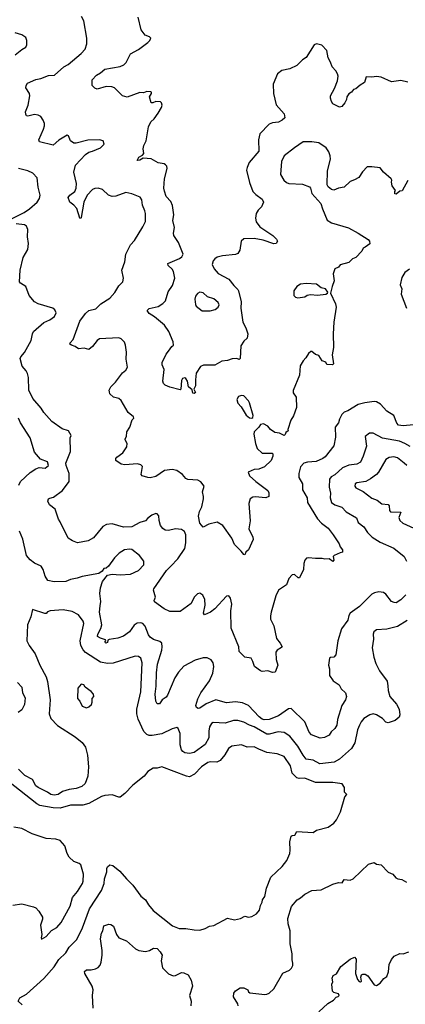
# Model space of a CAD drawing. Extents: x 1678431 to 1860718, y 384618 to 522882.
# Tile 30 of 256: x 1753755 to 1757094, y 394309 to 402834. Entities that reach past the tile are written whole.
import ezdxf

# ---------------------------------------------------------------- set-up
doc = ezdxf.new("R2010")
doc.units = 0

msp = doc.modelspace()

# ---------------------------------------------------------------- linework, layer by layer
at = {"layer": '0CON10XD'}
for points in [[(1756123.1, 399623.1), (1756123.2, 399603.2), (1756150, 399565), (1756151.4, 399475), (1756126, 399405), (1756102.7, 399367.3), (1756077.5, 399285), (1756080, 399275), (1756060.7, 399259.3), (1756055, 399242.5), (1756045, 399233.8), (1756003.3, 399253.3), (1755965, 399258.8), (1755927.5, 399285), (1755902.5, 399315), (1755865, 399336.2), (1755840.7, 399329.3), (1755826.7, 399305), (1755786.2, 399265), (1755782, 399245), (1755795.8, 399165), (1755811.7, 399121.7), (1755855, 399081.4), (1755940, 399080), (1755946, 399075), (1755947.1, 399055), (1755931.5, 399018.5), (1755875, 398961.2), (1755825, 398941.2), (1755785, 398940), (1755733.8, 398915), (1755746.2, 398885), (1755798.8, 398835), (1755905, 398758.8), (1755913.6, 398736.4), (1755913.3, 398705), (1755885, 398694.3), (1755795, 398703.2), (1755775, 398700), (1755750.5, 398685), (1755739.1, 398645), (1755750.8, 398495), (1755738.2, 398425), (1755773.1, 398355), (1755777.3, 398332.7), (1755737.5, 398245), (1755712.5, 398225), (1755705, 398200), (1755695, 398202.5), (1755673.8, 398233.8), (1755615, 398289.2), (1755590.6, 398345), (1755515, 398456), (1755465, 398482.9), (1755394.2, 398465.8), (1755345, 398440), (1755315, 398473.8), (1755303.1, 398535), (1755311.2, 398575), (1755330.9, 398615), (1755345.7, 398685.7), (1755348, 398705), (1755339.2, 398745), (1755351.1, 398795), (1755325, 398832.9), (1755298, 398848), (1755212.1, 398852.1), (1755195, 398862), (1755165, 398897.1), (1755115, 398930.8), (1755075, 398938.6), (1755009.1, 398930.9), (1754935, 398880), (1754885, 398868), (1754865, 398870), (1754816.1, 398886.1), (1754806.7, 398895), (1754817.5, 398965), (1754805, 398980), (1754775, 398989.2), (1754665, 398980), (1754635, 398986), (1754588.3, 399018.3), (1754588.8, 399035), (1754596.2, 399045), (1754648, 399085), (1754683.3, 399135), (1754686.7, 399165), (1754667.5, 399195), (1754667.5, 399205), (1754678.8, 399225), (1754684.1, 399265.9), (1754710, 399305), (1754730.5, 399369.5), (1754742.5, 399385), (1754740, 399395), (1754695, 399434.2), (1754635, 399537.1), (1754615, 399553.3), (1754567.5, 399565), (1754536.7, 399595), (1754531.7, 399611.7), (1754530, 399625), (1754545.8, 399655), (1754585.8, 399695), (1754645, 399775.8), (1754675, 399800.8), (1754689.4, 399825), (1754677.7, 399895), (1754680.4, 399955), (1754671.8, 400015), (1754661.7, 400041.7), (1754635, 400070.8), (1754615, 400078.6), (1754445, 400070), (1754425, 400055.7), (1754387.1, 400005), (1754355, 399978), (1754315, 399990), (1754265, 399984.2), (1754235.6, 400005.6), (1754203.3, 400015), (1754190, 400025), (1754191.2, 400035), (1754218.1, 400065), (1754275, 400222.5), (1754325, 400291.4), (1754355, 400316.7), (1754415, 400330.6), (1754457.5, 400375), (1754537, 400423), (1754579.1, 400470.9), (1754615, 400530.6), (1754648.1, 400565), (1754653.3, 400595), (1754640.6, 400665), (1754667, 400737), (1754675.7, 400805), (1754715.6, 400885), (1754748, 400922), (1754820.6, 401039.4), (1754843.9, 401086.1), (1754845.5, 401155), (1754840.2, 401180.2), (1754817.2, 401227.2), (1754812.2, 401275), (1754797.9, 401297.9), (1754726.7, 401325), (1754675, 401337.1), (1754587.5, 401305), (1754555, 401301.9), (1754523.4, 401313.4), (1754472.6, 401362.6), (1754435, 401374.5), (1754405, 401372.5), (1754385, 401363.1), (1754340.5, 401315), (1754309.6, 401255), (1754288.8, 401121.2), (1754285, 401112.5), (1754275, 401116.7), (1754248.9, 401198.9), (1754225, 401227.5), (1754190, 401255), (1754174.2, 401295), (1754188.6, 401315), (1754232.9, 401345), (1754245.5, 401375), (1754247.9, 401415), (1754224.6, 401515), (1754239.2, 401575), (1754325, 401665.6), (1754355, 401686.7), (1754385, 401695.6), (1754455.5, 401724.5), (1754486.2, 401755), (1754477.5, 401785), (1754445, 401794), (1754345, 401790), (1754245, 401766), (1754225, 401766.2), (1754196.7, 401785), (1754178.3, 401828.3), (1754165, 401833.3), (1754095, 401792), (1754045, 401747.5), (1753926.4, 401776.4), (1753920, 401795), (1753962, 401885), (1753970, 401915), (1753971.2, 401935), (1753960, 401965), (1753938.8, 401995), (1753915, 402008), (1753882.3, 402012.3), (1753825, 401998), (1753815, 402002), (1753807.5, 402015), (1753805.8, 402035), (1753830, 402095), (1753844.4, 402175), (1753840, 402195), (1753808.8, 402245), (1753812, 402265), (1753824, 402285), (1753895, 402316.9), (1753937.5, 402325), (1754005, 402350.8), (1754057.5, 402355), (1754136.2, 402425), (1754176, 402445), (1754288.7, 402541.3), (1754320.9, 402579.1), (1754335.8, 402624.2), (1754335.8, 402675), (1754312, 402825), (1754291.7, 402861.7)], [(1756505.7, 402365.7), (1756492.3, 402392.3), (1756460, 402425), (1756446.7, 402465), (1756425, 402502.5), (1756415, 402567.5), (1756372.3, 402612.3), (1756325, 402623.8), (1756303.8, 402615), (1756235, 402506), (1756205, 402486.2), (1756153.5, 402436.5), (1756095, 402407.8), (1756025, 402394.3), (1755988.6, 402365), (1755948.9, 402275), (1755951.9, 402195), (1755975, 402097.5), (1756045, 402018.8), (1756050, 401985), (1756028.8, 401965), (1755995, 401946), (1755945, 401940), (1755915, 401929.2), (1755835.6, 401845), (1755822.7, 401795), (1755827.1, 401695), (1755742.4, 401597.6), (1755723.3, 401555), (1755720.3, 401529.7), (1755743.7, 401423.7), (1755775, 401346.7), (1755799.7, 401319.7), (1755855, 401278.8), (1755866, 401255), (1755848, 401215), (1755819.2, 401185), (1755801.4, 401155), (1755795.8, 401115), (1755803.1, 401085), (1755835, 401040), (1755946.7, 400965), (1755978.8, 400935), (1755986.2, 400915), (1755975, 400897.5), (1755956.1, 400893.9), (1755863.7, 400923.7), (1755785, 400940), (1755695, 400936.4), (1755672.7, 400915), (1755660.7, 400839.3), (1755645, 400810.8), (1755625, 400802.2), (1755511.3, 400788.7), (1755465, 400776.9), (1755445, 400764.4), (1755430, 400745), (1755422, 400715), (1755437.6, 400677.6), (1755475, 400635.6), (1755565, 400587.5), (1755608.3, 400531.7), (1755645, 400498.8), (1755650.8, 400485), (1755671.7, 400391.7), (1755671.1, 400335), (1755687.5, 400215), (1755713.8, 400165), (1755730, 400115), (1755723.6, 400076.4), (1755695, 400050), (1755670.7, 400009.3), (1755665, 399900), (1755655, 399892.5), (1755635, 399900), (1755595, 399898.8), (1755555, 399883.3), (1755505, 399877.1), (1755445, 399842.5), (1755347.5, 399842.5), (1755319.7, 399830.3), (1755283.8, 399775), (1755276.2, 399715), (1755277.5, 399665), (1755262.5, 399635), (1755277.5, 399605), (1755265, 399597.5), (1755255, 399600), (1755249.3, 399629.3), (1755216.4, 399656.4), (1755207.5, 399705), (1755195, 399727.5), (1755185, 399732.5), (1755165, 399727.5), (1755155, 399710), (1755150, 399635), (1755145, 399630), (1755055, 399652.9), (1755015, 399670), (1754999.2, 399685), (1754994.4, 399705), (1755005.8, 399805), (1754989.2, 399845), (1754990, 399865), (1755022.3, 399937.7), (1755043.3, 399965), (1755072.5, 400005), (1755087.5, 400015), (1755083.8, 400045), (1755046, 400135), (1755009.5, 400189.5), (1754921.7, 400261.7), (1754875, 400290), (1754858.8, 400315), (1754875.7, 400334.3), (1754955, 400351.2), (1754995, 400376.2), (1755018.9, 400401.1), (1755042.2, 400477.8), (1755078.1, 400531.9), (1755097.1, 400595), (1755088.1, 400655), (1755075.4, 400675.4), (1755041.4, 400705), (1755037.5, 400722.5), (1755140, 400765), (1755158.6, 400781.4), (1755170, 400805), (1755129.2, 400905), (1755090.8, 400965), (1755088, 400985), (1755096.4, 401033.6), (1755080.8, 401095), (1755089.4, 401145), (1755079.1, 401225), (1755065, 401259.2), (1755022.2, 401302.2), (1755009.1, 401349.1), (1755003.5, 401375), (1755008.2, 401455), (1755031.4, 401545), (1755028, 401565), (1755018.3, 401578.3), (1755005, 401585.8), (1754954.1, 401594.1), (1754895, 401630), (1754825, 401633.8), (1754795, 401616.7), (1754773.3, 401615), (1754786.7, 401645), (1754818.8, 401661.2), (1754828.8, 401675), (1754825.8, 401715), (1754830.8, 401745), (1754850, 401785), (1754869.4, 401905), (1754890.9, 401949.1), (1754918.8, 401975), (1754955, 402023.3), (1754983.3, 402075), (1754990, 402095), (1754982.5, 402115), (1754973, 402123), (1754935, 402126.7), (1754907, 402113), (1754892.5, 402115), (1754880, 402165), (1754896.7, 402195), (1754896.1, 402206.1), (1754889.3, 402209.3), (1754855, 402213.3), (1754828.1, 402201.9), (1754795, 402202.9), (1754685, 402162.5), (1754646, 402176), (1754575, 402242.5), (1754552.7, 402252.7), (1754505, 402256.7), (1754425, 402233.8), (1754405, 402240), (1754383.3, 402265), (1754383, 402313), (1754420, 402355), (1754455, 402374), (1754493.3, 402405), (1754625, 402428.5), (1754658.3, 402441.7), (1754677.9, 402462.1), (1754715, 402539.2), (1754784.1, 402575.9), (1754865, 402636.7), (1754883.3, 402655), (1754890, 402675), (1754880, 402685), (1754840.7, 402700.7), (1754807.5, 402745), (1754781.2, 402855)], [(1753715, 402529.2), (1753773.2, 402576.8), (1753807.5, 402595), (1753816.7, 402615), (1753816.2, 402655), (1753809.3, 402679.3), (1753775, 402703.3), (1753715, 402720)], [(1757115.8, 402294.2), (1757055, 402308.8), (1756975, 402295.8), (1756885, 402335.8), (1756845, 402342), (1756805, 402336.2), (1756755, 402340), (1756739.3, 402290.7), (1756701.7, 402268.3), (1756665, 402236.7), (1756645, 402230), (1756626.7, 402205), (1756605, 402191.2), (1756588, 402165), (1756585.8, 402144.2), (1756570, 402115), (1756545, 402082.5), (1756525, 402076.7), (1756466.7, 402105), (1756454.2, 402124.2), (1756446.2, 402155), (1756446.7, 402175), (1756481.7, 402238.3), (1756507.5, 402305), (1756511.4, 402345), (1756505.7, 402365.7)], [(1757115, 401442.5), (1757066.4, 401353.6), (1757045, 401350), (1757015, 401322.5), (1757002.5, 401325), (1757003, 401347), (1757010, 401355), (1756981.2, 401395), (1756973.6, 401426.4), (1756976.7, 401445), (1756970, 401455), (1756904.1, 401514.1), (1756875, 401552.5), (1756805, 401561.2), (1756765, 401558.8), (1756724.4, 401515.6), (1756692.7, 401467.3), (1756655, 401446.2), (1756615, 401433.8), (1756563.3, 401385), (1756515, 401376.2), (1756475, 401358), (1756454.3, 401364.3), (1756425, 401387.5), (1756417.5, 401405), (1756421.1, 401525), (1756446, 401625), (1756444.3, 401655), (1756430.9, 401690.9), (1756410, 401725), (1756345, 401768.2), (1756285, 401777.5), (1756210, 401775), (1756134.5, 401725.5), (1756045, 401653.8), (1756020.8, 401605), (1756012.3, 401492.3), (1756042.5, 401445), (1756064.6, 401424.6), (1756085, 401415.7), (1756205, 401410), (1756265.6, 401385.6), (1756274.1, 401374.1), (1756285, 401330), (1756362.7, 401242.7), (1756376.2, 401195), (1756418.3, 401098.3), (1756455.9, 401075.9), (1756601.2, 401031.2), (1756686.6, 400986.6), (1756771.7, 400931.7), (1756784, 400915), (1756788.1, 400891.9), (1756745, 400864), (1756730, 400855), (1756718.8, 400831.2), (1756665.6, 400774.4), (1756637.9, 400762.1), (1756605, 400732), (1756529.3, 400710.7), (1756515, 400692.5), (1756485, 400676.7), (1756468.8, 400635), (1756477.7, 400572.3), (1756460, 400525), (1756447.5, 400465), (1756490, 400375), (1756494.1, 400345), (1756474.3, 400215), (1756468.7, 400115), (1756471.8, 399995), (1756461.5, 399931.5), (1756473.3, 399855), (1756463.6, 399846.4), (1756415, 399850), (1756405, 399870), (1756375, 399880), (1756345, 399926.7), (1756317.5, 399935), (1756285, 399962.5), (1756275, 399960), (1756255, 399943.3), (1756233, 399907), (1756208.3, 399881.7), (1756184, 399836), (1756177.5, 399755), (1756123.1, 399623.1)], [(1753678, 401108), (1753795, 401164.6), (1753841.1, 401195), (1753907.1, 401255), (1753925.8, 401285), (1753933.5, 401315), (1753914.4, 401385), (1753906.9, 401465), (1753870, 401505), (1753826.3, 401526.3), (1753745, 401545.4)], [(1755065, 398103.3), (1755124.7, 398165.3), (1755185, 398254.2), (1755194.5, 398304.5), (1755193.1, 398375), (1755181.3, 398401.3), (1755155, 398420), (1755105, 398426), (1755045, 398410), (1755015, 398413.8), (1754995, 398428.8), (1754975.7, 398455.7), (1754962.3, 398497.7), (1754958.8, 398538.8), (1754945, 398556.2), (1754935, 398558.8), (1754900, 398545), (1754865, 398519.2), (1754845, 398494), (1754795, 398480), (1754725, 398443.5), (1754655, 398440), (1754555, 398468.1), (1754505.9, 398464.1), (1754475, 398446.7), (1754395, 398348), (1754348.8, 398321.2), (1754255, 398304), (1754211.7, 398321.7), (1754175.7, 398345.7), (1754105, 398486.7), (1754090.5, 398510.5), (1754061.2, 398595), (1754013.8, 398635), (1754000, 398665), (1754006.2, 398685), (1754015, 398692), (1754049.4, 398700.6), (1754125, 398758.8), (1754184.3, 398835.7), (1754183.6, 398905), (1754157.5, 398975), (1754156.1, 398993.9), (1754195.6, 399095), (1754192.5, 399215), (1754200, 399235), (1754177.5, 399275), (1754121.7, 399291.7), (1754035, 399356), (1753965, 399432.9), (1753940.8, 399470.8), (1753868.9, 399555), (1753833.6, 399625), (1753831.5, 399735), (1753821.7, 399771.7), (1753811.1, 399795), (1753777.9, 399835), (1753759.4, 399900.6), (1753764.5, 399915), (1753796.8, 399953.2), (1753854.6, 400055), (1753865.5, 400115), (1753875, 400134.3), (1753965, 400212.2), (1754015.5, 400234.5), (1754055.6, 400264.4), (1754070, 400295), (1754060.7, 400320.7), (1754042.5, 400335), (1753914.5, 400374.5), (1753885, 400391.4), (1753836.9, 400445), (1753808, 400525), (1753761.9, 400551.9), (1753753.8, 400565), (1753758.6, 400665), (1753785.6, 400775), (1753826.7, 400845), (1753831.9, 400895), (1753824.4, 400955), (1753827, 401017), (1753815.7, 401045.7), (1753796.6, 401056.6), (1753725, 401065.6)], [(1757130, 400675), (1757090, 400645), (1757065, 400602.5), (1757048.8, 400538.8), (1757063.3, 400505), (1757057, 400457), (1757102.9, 400335)], [(1756164.2, 400425.8), (1756225, 400434.3), (1756245, 400449.2), (1756274.3, 400455.7), (1756335, 400449.4), (1756405, 400457.5), (1756420, 400465), (1756422.5, 400475), (1756403.6, 400503.6), (1756365, 400513.8), (1756325, 400543.8), (1756235, 400550.8), (1756185, 400544), (1756155, 400523.3), (1756130, 400485), (1756128, 400445), (1756142, 400432), (1756164.2, 400425.8)], [(1755335, 400312.2), (1755405, 400314.5), (1755446.7, 400325), (1755475, 400343.8), (1755482, 400365), (1755474.2, 400385), (1755435, 400416.7), (1755382, 400435), (1755345, 400468.6), (1755315, 400474.3), (1755295.5, 400464.5), (1755278.6, 400441.4), (1755271.5, 400415), (1755277.2, 400367.2), (1755284.6, 400354.6), (1755335, 400312.2)], [(1755765, 399383.3), (1755775, 399390), (1755775.9, 399405.9), (1755745.5, 399515.5), (1755735, 399533.3), (1755695, 399576), (1755675, 399580), (1755649.3, 399570.7), (1755634, 399546), (1755644.5, 399514.5), (1755673.1, 399483.1), (1755715, 399410), (1755745, 399386.7), (1755765, 399383.3)], [(1757165, 399325.5), (1757075, 399317.7), (1757035, 399323.5), (1757019.3, 399339.3), (1756995, 399408), (1756935, 399445.5), (1756879.5, 399505), (1756844, 399525), (1756825, 399528.2), (1756742.2, 399517.8), (1756685, 399501.1), (1756595, 399447.1), (1756563.8, 399435), (1756544.5, 399415.5), (1756522.9, 399375), (1756515.4, 399344.6), (1756487.5, 399305), (1756489.7, 399220.3), (1756474.2, 399145), (1756400.1, 399049.9), (1756380.8, 399035), (1756321.2, 399008.8), (1756246.2, 399003.8), (1756214, 398995), (1756187.4, 398962.6), (1756172.5, 398905), (1756170.9, 398870.9), (1756202.9, 398815), (1756204.6, 398764.6), (1756243.1, 398695), (1756246.5, 398655), (1756335, 398512.5), (1756367.1, 398475), (1756425, 398431.5), (1756470, 398375), (1756520, 398295), (1756529.3, 398269.3), (1756550, 398245), (1756550, 398225), (1756529.3, 398219.3), (1756477.5, 398195), (1756470, 398185), (1756476.2, 398155), (1756465, 398143.3), (1756435, 398167.5), (1756395.8, 398164.2), (1756375, 398170), (1756315, 398168.5), (1756255, 398175.7), (1756238.6, 398171.4), (1756225, 398153.3), (1756215.6, 398125), (1756211.1, 398075), (1756178.3, 398001.7), (1756165, 398002), (1756135, 398030), (1756115, 398026.7), (1756086.7, 397995), (1756065, 397940), (1755995, 397893.8), (1755973.1, 397845), (1755931.4, 397705), (1755927, 397673), (1755927.1, 397645), (1755955.7, 397585), (1755977.5, 397475), (1756011.2, 397435), (1756026.7, 397405), (1756023, 397397), (1755985, 397376.7), (1755971.7, 397358.3), (1755976, 397295), (1755988.8, 397245), (1755967.5, 397185), (1755945, 397183.3), (1755905, 397196.7), (1755855, 397190), (1755840, 397195), (1755789.2, 397235), (1755774.1, 397275.9), (1755760, 397305), (1755704.3, 397314.3), (1755656, 397365), (1755652, 397405), (1755586.6, 397566.6), (1755582.2, 397715), (1755590.8, 397775), (1755581.2, 397825), (1755566.1, 397846.1), (1755545, 397842.5), (1755446.2, 397733.8), (1755406, 397705), (1755355, 397680), (1755346.2, 397695), (1755360, 397765), (1755359.2, 397815), (1755342, 397852), (1755315, 397868.8), (1755295, 397863.8), (1755266.2, 397835), (1755239.7, 397780.3), (1755145, 397710.8), (1755055, 397711.2), (1755005, 397732), (1754922.5, 397795), (1754920, 397805), (1754931.2, 397835), (1754914.1, 397894.1), (1754916.2, 397905), (1755025.4, 398064.6), (1755065, 398103.3)], [(1753748.6, 398805), (1753763.8, 398836.2), (1753845, 398913.8), (1753895, 398946.2), (1753925, 398958), (1753975, 398952.5), (1754006.2, 398975), (1753995.9, 399005.9), (1753935, 399028.8), (1753885, 399089.2), (1753847.3, 399215), (1753763.4, 399343.4), (1753746.2, 399385)], [(1757135, 399139.1), (1757089.2, 399165), (1757043.6, 399183.6), (1756895, 399209.6), (1756815, 399253.1), (1756782.5, 399255), (1756747.5, 399225), (1756758.3, 399141.7), (1756730, 399055), (1756705, 399004.3), (1756675, 398984.6), (1756605, 398976.2), (1756550.8, 398955), (1756485, 398894.4), (1756453.3, 398875), (1756438.2, 398855), (1756435.4, 398785.4), (1756446.5, 398735), (1756444.4, 398695), (1756455.8, 398655), (1756485, 398634.4), (1756545, 398613.3), (1756582.1, 398572.1), (1756670.9, 398520.9), (1756685, 398480), (1756735, 398444), (1756767.1, 398395), (1756808, 398355), (1756875, 398310), (1756995, 398257.1), (1757084.4, 398185), (1757103.5, 398145)], [(1757106.2, 398975), (1757085, 398994.6), (1757025, 399040.9), (1756995, 399049.5), (1756955, 399044.4), (1756925, 399027.1), (1756862.7, 398917.3), (1756843.9, 398896.1), (1756792.1, 398857.9), (1756753, 398837), (1756675, 398824.2), (1756658.8, 398815), (1756655.8, 398795), (1756665, 398780.8), (1756729.6, 398749.6), (1756805, 398692.2), (1756850.8, 398675), (1756891.4, 398641.4), (1756945, 398637.8), (1756953.8, 398623.8), (1756955.7, 398585), (1756965, 398572.5), (1757055, 398568.8), (1757037.1, 398525), (1757045, 398498.8), (1757073.3, 398475), (1757167.7, 398432.3)], [(1755873.1, 396773.1), (1755855, 396777.7), (1755828.2, 396798.2), (1755735, 396897.5), (1755685, 396919.1), (1755625, 396926.7), (1755545, 396920.7), (1755454, 396944), (1755369.4, 396910.6), (1755315, 396873.3), (1755300.5, 396870.5), (1755285, 396878), (1755278.9, 396895), (1755297.9, 396955), (1755324.1, 397005.9), (1755399.6, 397110.4), (1755426.1, 397175), (1755436.1, 397235), (1755431.2, 397265), (1755411.7, 397291.7), (1755378.6, 397308.6), (1755345, 397308.9), (1755275, 397290), (1755175, 397235.8), (1755130, 397185), (1755099.5, 397135), (1755036.1, 396986.1), (1755022.1, 396967.9), (1754990, 396945), (1754965, 396910), (1754945, 396910), (1754932.7, 396932.7), (1754927.5, 396995), (1754936.8, 397063.2), (1754939.8, 397180.2), (1754948.2, 397255), (1754986.2, 397375), (1754990, 397405), (1754985.4, 397435.4), (1754969.2, 397449.2), (1754915, 397467.9), (1754885, 397487.8), (1754869.5, 397509.5), (1754841.7, 397581.7), (1754820.8, 397605), (1754805, 397613.1), (1754772.2, 397607.8), (1754747, 397593), (1754706.3, 397533.7), (1754652.8, 397497.2), (1754605, 397480.4), (1754531.3, 397468.7), (1754519.3, 397460.7), (1754515, 397442.5), (1754500, 397435), (1754493.3, 397443.3), (1754500, 397455), (1754497.5, 397465), (1754455, 397477.8), (1754429.4, 397495), (1754431.1, 397515), (1754458.5, 397561.5), (1754466.2, 397595), (1754445.4, 397705), (1754451.9, 397758.1), (1754457.8, 397797.8), (1754450, 397865), (1754455.5, 397915), (1754471.1, 397968.9), (1754515.5, 398024.5), (1754555, 398034.5), (1754625, 398027.5), (1754715, 398033.9), (1754785, 398065.6), (1754830.6, 398115), (1754831.4, 398145), (1754794, 398195), (1754725, 398245.7), (1754705, 398249.4), (1754664, 398244), (1754615.4, 398214.6), (1754575.4, 398174.6), (1754525, 398103.8), (1754505, 398086.7), (1754485, 398082.5), (1754469.3, 398060.7), (1754441.2, 398038.8), (1754295, 398013.3), (1754252.1, 397997.9), (1754195, 397987.9), (1754155, 397970.5), (1754055, 397966.5), (1753997.6, 397977.6), (1753974.6, 398014.6), (1753957.5, 398075), (1753941.7, 398101.7), (1753885, 398129.1), (1753845, 398156.4), (1753813.8, 398195), (1753782.2, 398335), (1753754.5, 398405)], [(1757096.9, 397855), (1757055, 397810.4), (1757015, 397785.6), (1756996.6, 397786.6), (1756975, 397797.5), (1756925, 397858.8), (1756904.1, 397874.1), (1756865, 397879.2), (1756827.7, 397872.3), (1756805, 397861.2), (1756697.7, 397752.3), (1756615.5, 397694.5), (1756604, 397675), (1756595.7, 397634.3), (1756541.2, 397558.8), (1756510, 397455), (1756493.3, 397335), (1756476.1, 397313.9), (1756445, 397312.5), (1756437.5, 397305), (1756428.8, 397245), (1756436.2, 397215), (1756436.2, 397155), (1756470.5, 397110.5), (1756520, 397075), (1756539.5, 397039.5), (1756576.2, 397005), (1756584.2, 396974.2), (1756575.9, 396944.1), (1756543.6, 396895), (1756507.9, 396775), (1756499.6, 396725), (1756482.5, 396697.5), (1756451.1, 396668.9), (1756435, 396638.6), (1756395, 396620.6), (1756356.8, 396613.2), (1756281.5, 396641.5), (1756261.8, 396665), (1756225.2, 396755.2), (1756105, 396870), (1756081.7, 396868.3), (1755995, 396806.6), (1755915, 396775.4), (1755873.1, 396773.1)], [(1757108.7, 397631.3), (1757025, 397580.6), (1756935, 397556.9), (1756845, 397552.5), (1756822, 397535), (1756815.8, 397515), (1756819.1, 397470.9), (1756807.5, 397395), (1756820, 397315), (1756838.9, 397258.9), (1756870.8, 397195), (1756937.2, 397107.2), (1756943, 397067), (1756945.8, 397025), (1756959.2, 396975), (1757018.9, 396908.9), (1757041.9, 396865), (1757047.5, 396815), (1757040, 396795), (1757005, 396766.7), (1756945, 396747.5), (1756925, 396752.5), (1756895, 396783.1), (1756845.4, 396815.4), (1756815, 396824.3), (1756786.7, 396816.7), (1756735.6, 396784.4), (1756711.4, 396755), (1756696.5, 396725), (1756681.1, 396685), (1756656, 396574), (1756627.1, 396522.9), (1756525, 396431.8), (1756478.8, 396405), (1756355, 396392.1), (1756295, 396423.9), (1756235, 396431.9), (1756208.7, 396465), (1756163.9, 396545), (1756095, 396631.5), (1756045, 396661.2), (1755993, 396667), (1755915, 396648.7), (1755895, 396649.3), (1755785, 396712.9), (1755745, 396725.5), (1755695, 396752.3), (1755645, 396766.2), (1755605, 396765.5), (1755535, 396743.6), (1755429.5, 396750.5), (1755415, 396740), (1755399.1, 396710.9), (1755392.1, 396675), (1755392.2, 396615), (1755360.9, 396559.1), (1755265, 396490.8), (1755225, 396480.9), (1755185, 396487.8), (1755166.9, 396496.9), (1755155, 396512), (1755145.4, 396555), (1755143.8, 396653.8), (1755126.4, 396696.4), (1755116.7, 396705), (1755075, 396694.4), (1754985, 396651.5), (1754902.8, 396637.2), (1754875, 396637.9), (1754855, 396645.9), (1754830.4, 396670.4), (1754781.5, 396778.5), (1754770, 396825), (1754768.7, 396865), (1754804.7, 397015), (1754814.5, 397265), (1754804.2, 397305), (1754785, 397319.4), (1754755, 397324.5), (1754565, 397264.1), (1754515, 397259.2), (1754455, 397270.9), (1754325, 397356.2), (1754305, 397376.9), (1754285.2, 397415.2), (1754278, 397455), (1754311.1, 397605), (1754305, 397625.8), (1754265, 397680.6), (1754210.3, 397710.3), (1754133.2, 397723.2), (1754020, 397715), (1753995, 397706.7), (1753985, 397692.5), (1753972.9, 397692.9), (1753865, 397727.5), (1753852, 397665), (1753824.3, 397595), (1753817.5, 397455), (1753837.1, 397415), (1753889.4, 397345), (1753929.4, 397245), (1753984.4, 397144.4), (1753995.5, 397105.5), (1754018.5, 396945), (1754009.2, 396825), (1754024.2, 396785), (1754081.7, 396721.7), (1754235, 396624.3), (1754296.8, 396576.8), (1754324.3, 396535), (1754341.5, 396465), (1754352.2, 396365), (1754346.7, 396285), (1754321.2, 396221.2), (1754294.6, 396195.4), (1754245, 396178.5), (1754185, 396170), (1754125, 396151.1), (1754088.8, 396125), (1754055, 396120), (1754025, 396124.4), (1753996.2, 396146.2), (1753914.4, 396185), (1753895, 396201.5), (1753865, 396255.8), (1753799.3, 396289.3), (1753745.7, 396345)], [(1753735, 397094.2), (1753774.4, 397054.4), (1753780, 397005), (1753803.4, 396963.4), (1753795.6, 396905), (1753775, 396858.8), (1753742, 396835)], [(1754335, 396876.7), (1754355, 396883.3), (1754376.7, 396905), (1754383.3, 396925), (1754383, 396957), (1754397.5, 396975), (1754393.3, 396995), (1754375, 397017.5), (1754322.5, 397055), (1754310, 397075), (1754288.3, 397081.7), (1754260, 397045), (1754255, 396957.5), (1754276.2, 396935), (1754295, 396890), (1754335, 396876.7)], [(1753776, 394305), (1753742, 394335), (1753756.7, 394365), (1753815, 394396), (1753965, 394532.5), (1754055, 394634), (1754093.3, 394696.7), (1754155, 394754.3), (1754185, 394803.1), (1754250.5, 394869.5), (1754298.6, 394971.4), (1754360.4, 395135), (1754464.7, 395295.3), (1754486.2, 395355), (1754489.5, 395395), (1754510, 395455), (1754508.8, 395485), (1754515, 395500), (1754535, 395516.2), (1754560.5, 395510.5), (1754623.3, 395463.3), (1754680, 395395), (1754735, 395340), (1754805, 395246), (1754846, 395215), (1754870.3, 395170.3), (1754910.3, 395120.3), (1755077.9, 394987.9), (1755135, 394964.3), (1755193.6, 394966.4), (1755265, 394953.8), (1755315, 394952), (1755360, 394965), (1755400, 394985), (1755435, 394991.2), (1755555, 395054), (1755615, 395041.2), (1755667.3, 395052.7), (1755705, 395071.2), (1755736.1, 395063.9), (1755765, 395068.8), (1755805, 395091.2), (1755832, 395125), (1755839.2, 395165), (1755855.9, 395194.1), (1755858.8, 395215), (1755876.9, 395243.1), (1755892.2, 395315), (1755928.9, 395411.1), (1756028.2, 395501.8), (1756069.2, 395555), (1756094, 395615), (1756098, 395645), (1756093.8, 395715), (1756106.7, 395765), (1756115, 395771.2), (1756137.5, 395772.5), (1756153.3, 395806.7), (1756295, 395798), (1756325, 395816), (1756425.8, 395844.2), (1756475, 395876.2), (1756498, 395905), (1756533.9, 395976.1), (1756570, 396105), (1756586.2, 396125), (1756566.4, 396146.4), (1756567.5, 396185), (1756547.5, 396217.5), (1756465, 396228.6), (1756315, 396230), (1756225, 396266.9), (1756175, 396264), (1756155, 396271.2), (1756115, 396310), (1756100, 396375), (1756044.3, 396455), (1755985, 396476.7), (1755895, 396490), (1755825, 396517.1), (1755785, 396537.8), (1755725, 396536.7), (1755675, 396554.3), (1755592.5, 396545), (1755562, 396525), (1755531.7, 396468.3), (1755490.7, 396419.3), (1755463.4, 396406.6), (1755405, 396408.6), (1755385, 396402.9), (1755328, 396365), (1755268.5, 396301.5), (1755225, 396280), (1755198.8, 396285), (1754985, 396365.7), (1754945.9, 396354.1), (1754910, 396355), (1754866.1, 396323.9), (1754833.3, 396285), (1754735, 396206.7), (1754665, 396133.3), (1754626.1, 396103.9), (1754615, 396101.2), (1754555, 396122), (1754492.6, 396117.4), (1754465, 396108.1), (1754353.3, 396046.7), (1754302.2, 396032.2), (1754195, 396032.7), (1754105, 396008), (1754045, 396011.6), (1753930.9, 396030.9), (1753905, 396044.5), (1753657.3, 396237.3)], [(1753945, 394872.5), (1753985, 394896.7), (1754030.4, 394949.6), (1754077.5, 394975), (1754115, 395018), (1754191.7, 395158.3), (1754212.2, 395235), (1754255.6, 395285), (1754298.6, 395355), (1754305.6, 395375), (1754307.8, 395435), (1754285.4, 395515.4), (1754269.2, 395529.2), (1754223.8, 395545), (1754185, 395583.3), (1754166, 395615), (1754145, 395682.5), (1754105, 395726.7), (1754067.7, 395737.7), (1753985, 395746.2), (1753924.3, 395764.3), (1753864.5, 395784.5), (1753775, 395832.2), (1753705, 395843.6)], [(1755647.5, 394295), (1755645, 394312.5), (1755607.5, 394375), (1755610, 394405), (1755623.2, 394426.8), (1755665, 394451.9), (1755695, 394453.3), (1755731.2, 394435), (1755737.5, 394417.5), (1755748.3, 394408.3), (1755876.4, 394393.6), (1755895, 394396.2), (1755914.1, 394405.9), (1755955, 394442.5), (1756032.5, 394577.5), (1756090, 394605), (1756108.7, 394621.3), (1756120, 394645), (1756121.4, 394665), (1756112.9, 394695), (1756114.2, 394745), (1756097.7, 394832.3), (1756095.6, 394944.4), (1756078.5, 395005), (1756078, 395052), (1756109.2, 395155), (1756156.2, 395215), (1756185, 395230), (1756225, 395264), (1756285, 395293.8), (1756365, 395300.8), (1756465, 395350), (1756515, 395363.3), (1756548, 395362), (1756565, 395390), (1756615, 395383.3), (1756643.6, 395396.4), (1756775, 395523.3), (1756825, 395536.7), (1756845, 395523.3), (1756885, 395516.7), (1756945, 395453.8), (1756985, 395436.7), (1757012.5, 395405), (1757030, 395395), (1757065, 395390), (1757105, 395366.7)], [(1753695, 395168), (1753775, 395180), (1753874.1, 395154.1), (1753893.9, 395143.9), (1753922.5, 395115), (1753953.8, 395065), (1753953.8, 395045), (1753936.7, 394995), (1753947.5, 394915), (1753940, 394885), (1753945, 394872.5)], [(1754392, 394275), (1754384.3, 394385), (1754392.5, 394435), (1754384, 394465), (1754318.8, 394575), (1754317, 394593), (1754335, 394608.8), (1754375, 394607.5), (1754412.5, 394615), (1754435, 394628.8), (1754451.2, 394648.8), (1754460.8, 394675), (1754468.9, 394735), (1754470.5, 394775), (1754455.6, 394875), (1754462.5, 394925), (1754474.2, 394945), (1754485, 394987.5), (1754527, 395003), (1754545, 395001.2), (1754567.1, 394985), (1754594.4, 394914.4), (1754615, 394886), (1754679.7, 394859.7), (1754758.8, 394788.8), (1754786, 394776), (1754845, 394767.1), (1754880, 394775), (1754915, 394796.7), (1754945, 394792.9), (1754972.2, 394765), (1754987.8, 394735), (1754980, 394685), (1754992.5, 394625), (1755045, 394574), (1755085, 394555.7), (1755105, 394559.4), (1755155, 394584.3), (1755175, 394582.2), (1755215, 394564.3), (1755238.5, 394518.5), (1755252.6, 394467.4), (1755226, 394385), (1755240, 394335), (1755236, 394295)], [(1756345, 394244), (1756424.4, 394315.6), (1756472.5, 394345), (1756495, 394372.5), (1756513.6, 394376.4), (1756522.5, 394385), (1756515, 394398.8), (1756475, 394411.2), (1756464.1, 394424.1), (1756457.5, 394485), (1756467.5, 394505), (1756460, 394535), (1756470.5, 394559.5), (1756498, 394572), (1756535, 394637.5), (1756615, 394701.2), (1756655, 394717.5), (1756669.5, 394699.5), (1756663.3, 394575), (1756681.2, 394525), (1756695, 394506.7), (1756705, 394503.8), (1756715, 394510), (1756707.5, 394545), (1756713.8, 394565), (1756725, 394571.4), (1756745, 394570), (1756768.6, 394555), (1756825, 394477.5), (1756845, 394472.5), (1756875, 394492.5), (1756907, 394533), (1756935, 394550), (1756948.3, 394591.7), (1756953.3, 394655), (1756973, 394697), (1756996.7, 394725), (1757045, 394748), (1757075, 394746.7), (1757125, 394762.5)]]:
    msp.add_lwpolyline(points, dxfattribs=at)

doc.saveas('drawing.dxf')
